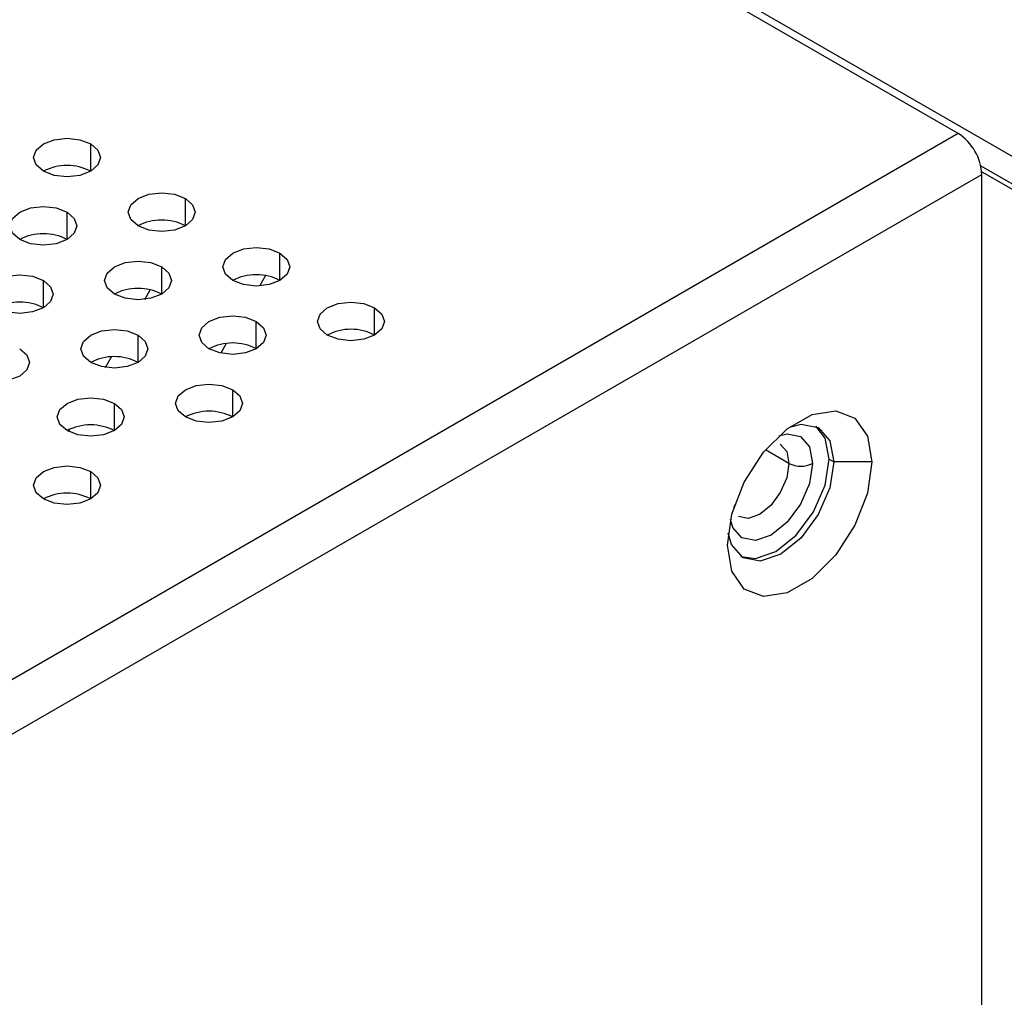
# Model space of a CAD drawing. Header units: millimetres. Extents: x 0 to 1118, y 0 to 864.
# Tile 126 of 254: x 897.12 to 902.03, y 696.38 to 701.25. Entities that reach past the tile are written whole.
import ezdxf

# ---------------------------------------------------------------- set-up
doc = ezdxf.new("R2010")
doc.units = ezdxf.units.MM

msp = doc.modelspace()

# ---------------------------------------------------------------- linework, layer by layer
at = {"color": 7, "linetype": 'Continuous', "lineweight": 25}
for p, q in [((901.7969, 700.6864), (897.4717, 703.1833)), ((902.5629, 700.285), (897.5307, 703.1901)), ((901.7969, 700.6864), (873.6422, 684.4331)), ((901.9093, 700.5262), (902.5629, 700.1489)), ((873.7601, 684.229), (901.9147, 700.4823)), ((901.9141, 700.4962), (902.7043, 700.0401)), ((901.9147, 625.3809), (901.9147, 700.4823)), ((901.1546, 699.0636), (901.1782, 699.05)), ((901.3667, 699.05), (901.1782, 699.05))]:
    msp.add_line(p, q, dxfattribs=at)
at = {"color": 8, "linetype": 'Continuous', "lineweight": 25}
for p, q in [((897.4767, 700.4988), (897.4767, 700.6348)), ((897.9481, 700.2266), (897.9481, 700.3627)), ((897.3588, 700.1586), (897.3588, 700.2947)), ((898.4195, 699.9545), (898.4195, 700.0906)), ((897.8302, 699.8865), (897.8302, 700.0225)), ((897.241, 699.8184), (897.241, 699.9545)), ((898.3473, 699.979), (898.3172, 699.9267)), ((897.7459, 699.8602), (897.7734, 699.9079)), ((898.8909, 699.6824), (898.8909, 699.8184)), ((898.3016, 699.6143), (898.3016, 699.7504)), ((897.7124, 699.5463), (897.7124, 699.6824)), ((898.152, 699.6407), (898.1242, 699.5925)), ((897.5504, 699.5216), (897.5807, 699.5741)), ((898.1838, 699.2742), (898.1838, 699.4102)), ((897.5945, 699.2061), (897.5945, 699.3422)), ((897.366, 699.2022), (897.3723, 699.2131)), ((900.9542, 699.0432), (900.8376, 699.1105)), ((897.4767, 698.866), (897.4767, 699.002))]:
    msp.add_line(p, q, dxfattribs=at)
at = {"color": 7, "linetype": 'Continuous', "lineweight": 25, "flags": 128}
for points in [[(897.241, 700.4988), (897.2049, 700.53), (897.1922, 700.5668), (897.2049, 700.6036), (897.241, 700.6348), (897.2951, 700.6557), (897.3588, 700.663), (897.4226, 700.6557), (897.4767, 700.6348)], [(897.4767, 700.6348), (897.5128, 700.6036), (897.5255, 700.5668), (897.5128, 700.53), (897.4767, 700.4988), (897.4226, 700.4779), (897.3588, 700.4706), (897.2951, 700.4779), (897.241, 700.4988)], [(897.7124, 700.2266), (897.6763, 700.2578), (897.6636, 700.2947), (897.6763, 700.3315), (897.7124, 700.3627), (897.7665, 700.3836), (897.8302, 700.3909), (897.894, 700.3836), (897.9481, 700.3627)], [(897.9481, 700.3627), (897.9842, 700.3315), (897.9969, 700.2947), (897.9842, 700.2578), (897.9481, 700.2266), (897.894, 700.2058), (897.8302, 700.1985), (897.7665, 700.2058), (897.7124, 700.2266)], [(897.1231, 700.1586), (897.087, 700.1898), (897.0743, 700.2266), (897.087, 700.2635), (897.1231, 700.2947), (897.1772, 700.3155), (897.241, 700.3228), (897.3048, 700.3155), (897.3588, 700.2947)], [(897.3588, 700.2947), (897.395, 700.2635), (897.4076, 700.2266), (897.395, 700.1898), (897.3588, 700.1586), (897.3048, 700.1377), (897.241, 700.1304), (897.1772, 700.1377), (897.1231, 700.1586)], [(898.1838, 699.9545), (898.1477, 699.9857), (898.135, 700.0225), (898.1477, 700.0593), (898.1838, 700.0906), (898.2379, 700.1114), (898.3016, 700.1187), (898.3654, 700.1114), (898.4195, 700.0906)], [(898.4195, 700.0906), (898.4556, 700.0593), (898.4683, 700.0225), (898.4556, 699.9857), (898.4195, 699.9545), (898.3654, 699.9336), (898.3016, 699.9263), (898.2379, 699.9336), (898.1838, 699.9545)], [(897.5945, 699.8865), (897.5584, 699.9177), (897.5457, 699.9545), (897.5584, 699.9913), (897.5945, 700.0225), (897.6486, 700.0434), (897.7124, 700.0507), (897.7762, 700.0434), (897.8302, 700.0225)], [(897.0053, 699.8184), (896.9691, 699.8496), (896.9565, 699.8865), (896.9691, 699.9233), (897.0053, 699.9545), (897.0593, 699.9754), (897.1231, 699.9827), (897.1869, 699.9754), (897.241, 699.9545)], [(897.8302, 700.0225), (897.8664, 699.9913), (897.8791, 699.9545), (897.8664, 699.9177), (897.8302, 699.8865), (897.7762, 699.8656), (897.7124, 699.8583), (897.6486, 699.8656), (897.5945, 699.8865)], [(897.241, 699.9545), (897.2771, 699.9233), (897.2898, 699.8865), (897.2771, 699.8496), (897.241, 699.8184), (897.1869, 699.7976), (897.1231, 699.7902), (897.0593, 699.7976), (897.0053, 699.8184)], [(898.6552, 699.6824), (898.6191, 699.7136), (898.6064, 699.7504), (898.6191, 699.7872), (898.6552, 699.8184), (898.7093, 699.8393), (898.773, 699.8466), (898.8368, 699.8393), (898.8909, 699.8184)], [(898.8909, 699.8184), (898.927, 699.7872), (898.9397, 699.7504), (898.927, 699.7136), (898.8909, 699.6824), (898.8368, 699.6615), (898.773, 699.6542), (898.7093, 699.6615), (898.6552, 699.6824)], [(898.0659, 699.6143), (898.0298, 699.6455), (898.0171, 699.6824), (898.0298, 699.7192), (898.0659, 699.7504), (898.12, 699.7713), (898.1838, 699.7786), (898.2476, 699.7713), (898.3016, 699.7504)], [(898.3016, 699.7504), (898.3378, 699.7192), (898.3505, 699.6824), (898.3378, 699.6455), (898.3016, 699.6143), (898.2476, 699.5935), (898.1838, 699.5861), (898.12, 699.5935), (898.0659, 699.6143)], [(897.4767, 699.5463), (897.4406, 699.5775), (897.4279, 699.6143), (897.4406, 699.6511), (897.4767, 699.6824), (897.5308, 699.7032), (897.5945, 699.7105), (897.6583, 699.7032), (897.7124, 699.6824)], [(897.7124, 699.6824), (897.7485, 699.6511), (897.7612, 699.6143), (897.7485, 699.5775), (897.7124, 699.5463), (897.6583, 699.5254), (897.5945, 699.5181), (897.5308, 699.5254), (897.4767, 699.5463)], [(897.1231, 699.6143), (897.1593, 699.5831), (897.1719, 699.5463), (897.1593, 699.5095), (897.1231, 699.4783), (897.0691, 699.4574), (897.0053, 699.4501), (896.9415, 699.4574), (896.8874, 699.4783)], [(897.9481, 699.2742), (897.912, 699.3054), (897.8993, 699.3422), (897.912, 699.379), (897.9481, 699.4102), (898.0022, 699.4311), (898.0659, 699.4384), (898.1297, 699.4311), (898.1838, 699.4102)], [(898.1838, 699.4102), (898.2199, 699.379), (898.2326, 699.3422), (898.2199, 699.3054), (898.1838, 699.2742), (898.1297, 699.2533), (898.0659, 699.246), (898.0022, 699.2533), (897.9481, 699.2742)], [(897.3588, 699.2061), (897.3227, 699.2373), (897.31, 699.2742), (897.3227, 699.311), (897.3588, 699.3422), (897.4129, 699.363), (897.4767, 699.3704), (897.5405, 699.363), (897.5945, 699.3422)], [(897.5945, 699.3422), (897.6307, 699.311), (897.6433, 699.2742), (897.6307, 699.2373), (897.5945, 699.2061), (897.5405, 699.1853), (897.4767, 699.1779), (897.4129, 699.1853), (897.3588, 699.2061)], [(900.6478, 698.635), (900.6695, 698.7895), (900.7319, 698.9503), (900.8275, 699.0982), (900.9449, 699.2152), (901.0697, 699.2873), (901.187, 699.3057), (901.2826, 699.2682), (901.345, 699.1794), (901.3667, 699.05)], [(900.9565, 699.2241), (901.0145, 699.2384), (901.1005, 699.2217), (901.158, 699.1555), (901.1782, 699.05)], [(901.1546, 699.0636), (901.1344, 699.1691), (901.0883, 699.2278)], [(901.3667, 699.05), (901.345, 698.8955), (901.2826, 698.7346), (901.187, 698.5868), (901.0697, 698.4697), (900.9449, 698.3977), (900.8275, 698.3793), (900.7319, 698.4167), (900.6695, 698.5055), (900.6478, 698.635)], [(901.1782, 699.05), (901.158, 698.9212), (901.1005, 698.7886), (901.0145, 698.6726), (900.913, 698.5907), (900.8115, 698.5554), (900.7255, 698.5722), (900.668, 698.6383), (900.6514, 698.6956)], [(900.7141, 698.5796), (900.7879, 698.569), (900.8894, 698.6043), (900.9909, 698.6862), (901.0769, 698.8022), (901.1344, 698.9348), (901.1546, 699.0636)], [(897.241, 698.866), (897.2049, 698.8972), (897.1922, 698.934), (897.2049, 698.9708), (897.241, 699.002), (897.2951, 699.0229), (897.3588, 699.0302), (897.4226, 699.0229), (897.4767, 699.002)], [(897.4767, 699.002), (897.5128, 698.9708), (897.5255, 698.934), (897.5128, 698.8972), (897.4767, 698.866), (897.4226, 698.8451), (897.3588, 698.8378), (897.2951, 698.8451), (897.241, 698.866)]]:
    msp.add_lwpolyline(points, dxfattribs=at)
at = {"color": 8, "linetype": 'Continuous', "lineweight": 25, "flags": 128}
for points in [[(900.9036, 699.18), (900.9448, 699.1897), (901.0117, 699.1767), (901.0564, 699.1253), (901.0721, 699.0432)], [(900.911, 699.1386), (900.9111, 699.1386), (900.943, 699.1018), (900.9542, 699.0432)], [(901.0721, 699.0432), (901.0564, 698.943), (901.0117, 698.8399), (900.9448, 698.7497), (900.8658, 698.686), (900.7869, 698.6585), (900.72, 698.6715), (900.6753, 698.723), (900.6631, 698.7635)], [(900.9542, 699.0432), (900.943, 698.9716), (900.9111, 698.898), (900.8633, 698.8335), (900.8069, 698.788), (900.7505, 698.7684), (900.7029, 698.7777)], [(900.6794, 698.8233), (900.6824, 698.8297), (900.684, 698.8372)]]:
    msp.add_lwpolyline(points, dxfattribs=at)
at = {"color": 7, "linetype": 'Continuous', "lineweight": 25}
for centre, radius, start, end in [((901.6589, 700.4706), 0.2561, 2.6055, 57.3945), ((897.3588, 700.2713), 0.2562, 62.61, 117.3846), ((897.8302, 699.9992), 0.2562, 62.61, 117.3846), ((897.241, 699.9311), 0.2562, 62.61, 117.3846), ((898.3016, 699.727), 0.2562, 62.61, 117.3846), ((897.7124, 699.659), 0.2562, 62.61, 117.3846), ((897.1231, 699.5909), 0.2562, 62.61, 117.3846), ((898.773, 699.4549), 0.2562, 62.61, 117.3846), ((898.1838, 699.3868), 0.2562, 62.61, 117.3846), ((897.5945, 699.3188), 0.2562, 62.61, 117.3846), ((898.0659, 699.0467), 0.2562, 62.61, 117.3846), ((897.4767, 698.9786), 0.2562, 62.61, 117.3846), ((901.0132, 699.1569), 0.1281, 242.6097, 297.3903), ((897.3588, 698.6385), 0.2562, 62.61, 117.3846)]:
    msp.add_arc(centre, radius, start, end, dxfattribs=at)

doc.saveas('drawing.dxf')
